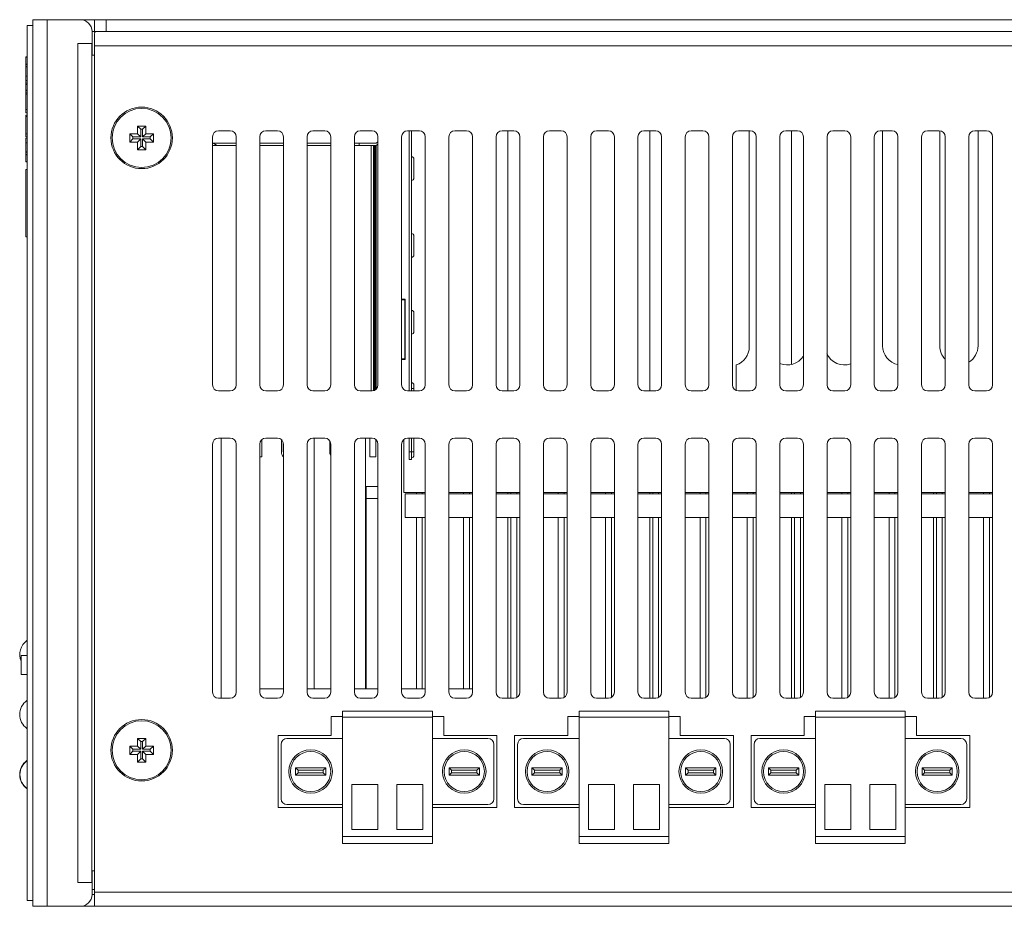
# Model space of a CAD drawing. Extents: x 1967 to 2561, y -57 to 363.
# Tile 20 of 22: x 2362 to 2446, y 49 to 124. Entities that reach past the tile are written whole.
import ezdxf

# ---------------------------------------------------------------- set-up
doc = ezdxf.new("R2010")
doc.units = 0
doc.header["$LTSCALE"] = 15.367
doc.header["$MEASUREMENT"] = 0
for name, color, linetype, lineweight in [('02___PRT_ALL_AXES', 7, 'CONTINUOUS', 5), ('307228297C-EDXF_CONTIN2158', 7, 'CONTINUOUS', 5), ('3105460500_DXF_CONTINU2189', 7, 'CONTINUOUS', 5), ('BASE-8P_DXF_CONTINUOUS2188', 7, 'CONTINUOUS', 5), ('COVER-8P_DXF_CONTINUOU2160', 7, 'CONTINUOUS', 5), ('HSK_DXF_CONTINUOUS_LINE', 7, 'CONTINUOUS', 5), ('LOGO-2_DXF_CONTINUOUS_LINE', 7, 'CONTINUOUS', 5), ('MSD232_FEMALDXF_CONTIN2197', 7, 'CONTINUOUS', 5), ('MSD32_MALE_DXF_CONTINU2196', 7, 'CONTINUOUS', 5), ('MYLAY_DXF_CONTINUOUS_LINE', 7, 'CONTINUOUS', 5), ('OPT-155B_DXF_CONTINUOU2159', 7, 'CONTINUOUS', 5), ('PANEL-8P_DXF_CONTINUOU2156', 7, 'CONTINUOUS', 5), ('RJD101_DXF_CONTINUOUS_LINE', 7, 'CONTINUOUS', 5), ('RJD5-20B_DXF_CONTINUOU2167', 7, 'CONTINUOUS', 5), ('SHELL_DXF_CONTINUOUS_LINE', 7, 'CONTINUOUS', 5), ('STAND_OFF_30DXF_CONTIN2184', 7, 'CONTINUOUS', 5), ('UP_LED_DXF_CONTINUOUS_LINE', 7, 'CONTINUOUS', 5)]:
    doc.layers.add(name, color=color, linetype=linetype, lineweight=lineweight)

msp = doc.modelspace()

# ---------------------------------------------------------------- linework, layer by layer
at = {"layer": '02___PRT_ALL_AXES', "color": 7, "linetype": 'Continuous'}
for p, q in [((2363.31, 123.332), (2362.81, 123.332)), ((2362.81, 49.332), (2362.81, 123.332)), ((2363.31, 49.332), (2362.81, 49.332))]:
    msp.add_line(p, q, dxfattribs=at)
for centre in [(2372.51, 113.832), (2372.51, 62.032)]:
    msp.add_circle(centre, 2.5, dxfattribs=at)
for centre, start, end in [((2363.64, 70.132), 125.00046, 203.30813), ((2363.64, 65.052), 125.00046, 234.99954), ((2363.64, 59.972), 125.00046, 234.99954), ((2363.66, 59.972), 126.03742, 233.96258)]:
    msp.add_arc(centre, 1.45, start, end, dxfattribs=at)
at = {"layer": '307228297C-EDXF_CONTIN2158', "color": 7, "linetype": 'Continuous'}
for p, q in [((2362.81, 70.057), (2362.31, 70.057)), ((2362.31, 68.452), (2362.31, 70.057)), ((2362.81, 68.452), (2362.31, 68.452))]:
    msp.add_line(p, q, dxfattribs=at)
at = {"layer": '3105460500_DXF_CONTINU2189', "color": 7, "linetype": 'Continuous'}
for p, q in [((2372.16, 114.182), (2371.51, 114.182)), ((2371.51, 114.182), (2371.778, 113.914)), ((2371.51, 114.182), (2371.51, 113.482)), ((2372.86, 114.832), (2372.16, 114.832)), ((2372.16, 114.832), (2372.428, 114.564)), ((2372.16, 114.832), (2372.16, 114.182)), ((2372.16, 114.182), (2372.428, 113.914)), ((2372.592, 114.564), (2372.428, 114.564)), ((2372.428, 114.564), (2372.428, 113.914)), ((2372.86, 114.832), (2372.592, 114.564)), ((2372.592, 113.914), (2372.592, 114.564)), ((2372.86, 114.182), (2372.592, 113.914)), ((2372.86, 114.182), (2372.86, 114.832)), ((2373.51, 114.182), (2372.86, 114.182)), ((2373.51, 114.182), (2373.242, 113.914)), ((2373.51, 113.482), (2373.51, 114.182)), ((2371.51, 113.482), (2371.778, 113.75)), ((2371.51, 113.482), (2372.16, 113.482)), ((2372.428, 113.914), (2371.778, 113.914)), ((2371.778, 113.914), (2371.778, 113.75)), ((2371.778, 113.75), (2372.428, 113.75)), ((2372.16, 113.482), (2372.428, 113.75)), ((2372.16, 113.482), (2372.16, 112.832)), ((2372.428, 113.75), (2372.428, 113.1)), ((2373.242, 113.914), (2372.592, 113.914)), ((2372.592, 113.75), (2373.242, 113.75)), ((2372.86, 113.482), (2372.592, 113.75)), ((2372.592, 113.1), (2372.592, 113.75)), ((2372.86, 113.482), (2373.51, 113.482)), ((2372.86, 112.832), (2372.86, 113.482)), ((2373.242, 113.75), (2373.242, 113.914)), ((2373.51, 113.482), (2373.242, 113.75)), ((2372.16, 112.832), (2372.428, 113.1)), ((2372.16, 112.832), (2372.86, 112.832)), ((2372.428, 113.1), (2372.592, 113.1)), ((2372.86, 112.832), (2372.592, 113.1)), ((2372.86, 63.032), (2372.16, 63.032)), ((2372.16, 63.032), (2372.428, 62.764)), ((2372.16, 63.032), (2372.16, 62.382)), ((2372.592, 62.764), (2372.428, 62.764)), ((2372.428, 62.764), (2372.428, 62.114)), ((2372.86, 63.032), (2372.592, 62.764)), ((2372.592, 62.114), (2372.592, 62.764)), ((2372.86, 62.382), (2372.86, 63.032)), ((2372.16, 62.382), (2371.51, 62.382)), ((2371.51, 62.382), (2371.778, 62.114)), ((2371.51, 62.382), (2371.51, 61.682)), ((2371.51, 61.682), (2371.778, 61.95)), ((2371.51, 61.682), (2372.16, 61.682)), ((2372.428, 62.114), (2371.778, 62.114)), ((2371.778, 62.114), (2371.778, 61.95)), ((2371.778, 61.95), (2372.428, 61.95)), ((2372.16, 62.382), (2372.428, 62.114)), ((2372.16, 61.682), (2372.428, 61.95)), ((2372.16, 61.682), (2372.16, 61.032)), ((2372.428, 61.95), (2372.428, 61.3)), ((2372.86, 62.382), (2372.592, 62.114)), ((2373.242, 62.114), (2372.592, 62.114)), ((2372.592, 61.95), (2373.242, 61.95)), ((2372.86, 61.682), (2372.592, 61.95)), ((2372.592, 61.3), (2372.592, 61.95)), ((2373.51, 62.382), (2372.86, 62.382)), ((2372.86, 61.682), (2373.51, 61.682)), ((2372.86, 61.032), (2372.86, 61.682)), ((2373.51, 62.382), (2373.242, 62.114)), ((2373.242, 61.95), (2373.242, 62.114)), ((2373.51, 61.682), (2373.242, 61.95)), ((2373.51, 61.682), (2373.51, 62.382)), ((2372.16, 61.032), (2372.428, 61.3)), ((2372.16, 61.032), (2372.86, 61.032)), ((2372.428, 61.3), (2372.592, 61.3)), ((2372.86, 61.032), (2372.592, 61.3))]:
    msp.add_line(p, q, dxfattribs=at)
at = {"layer": 'BASE-8P_DXF_CONTINUOUS2188', "color": 7, "linetype": 'Continuous'}
for p, q in [((2368.539, 122.776), (2368.51, 122.606)), ((2368.51, 122.606), (2368.51, 48.832)), ((2368.637, 122.832), (2368.539, 122.776)), ((2368.51, 121.632), (2457.81, 121.632)), ((2379.01, 114.432), (2380.01, 114.432)), ((2383.01, 114.432), (2384.01, 114.432)), ((2387.01, 114.432), (2388.01, 114.432)), ((2391.01, 114.432), (2392.01, 114.432)), ((2395.01, 114.432), (2396.01, 114.432)), ((2399.01, 114.432), (2400.01, 114.432)), ((2403.01, 114.432), (2404.01, 114.432)), ((2407.01, 114.432), (2408.01, 114.432)), ((2411.01, 114.432), (2412.01, 114.432)), ((2415.01, 114.432), (2416.01, 114.432)), ((2419.01, 114.432), (2420.01, 114.432)), ((2423.01, 114.432), (2424.01, 114.432)), ((2427.01, 114.432), (2428.01, 114.432)), ((2431.01, 114.432), (2432.01, 114.432)), ((2435.01, 114.432), (2436.01, 114.432)), ((2439.01, 114.432), (2440.01, 114.432)), ((2443.01, 114.432), (2444.01, 114.432)), ((2378.51, 92.932), (2378.51, 113.932)), ((2380.51, 113.932), (2380.51, 92.932)), ((2382.51, 92.932), (2382.51, 113.932)), ((2384.51, 113.932), (2384.51, 92.932)), ((2386.51, 92.932), (2386.51, 113.932)), ((2388.51, 113.932), (2388.51, 92.932)), ((2390.51, 92.932), (2390.51, 113.932)), ((2392.51, 113.932), (2392.51, 92.932)), ((2394.51, 92.932), (2394.51, 113.932)), ((2396.51, 113.932), (2396.51, 92.932)), ((2398.51, 92.932), (2398.51, 113.932)), ((2400.51, 113.932), (2400.51, 92.932)), ((2402.51, 92.932), (2402.51, 113.932)), ((2404.51, 113.932), (2404.51, 92.932)), ((2406.51, 92.932), (2406.51, 113.932)), ((2408.51, 113.932), (2408.51, 92.932)), ((2410.51, 92.932), (2410.51, 113.932)), ((2412.51, 113.932), (2412.51, 92.932)), ((2414.51, 92.932), (2414.51, 113.932)), ((2416.51, 113.932), (2416.51, 92.932)), ((2418.51, 92.932), (2418.51, 113.932)), ((2420.51, 113.932), (2420.51, 92.932)), ((2422.51, 92.932), (2422.51, 113.932)), ((2424.51, 113.932), (2424.51, 92.932)), ((2426.51, 92.932), (2426.51, 113.932)), ((2428.51, 113.932), (2428.51, 92.932)), ((2430.51, 92.932), (2430.51, 113.932)), ((2432.51, 113.932), (2432.51, 92.932)), ((2434.51, 92.932), (2434.51, 113.932)), ((2436.51, 113.932), (2436.51, 92.932)), ((2438.51, 92.932), (2438.51, 113.932)), ((2440.51, 113.932), (2440.51, 92.932)), ((2442.51, 92.932), (2442.51, 113.932)), ((2444.51, 113.932), (2444.51, 92.932)), ((2380.01, 92.432), (2379.01, 92.432)), ((2384.01, 92.432), (2383.01, 92.432)), ((2388.01, 92.432), (2387.01, 92.432)), ((2392.01, 92.432), (2391.01, 92.432)), ((2396.01, 92.432), (2395.01, 92.432)), ((2400.01, 92.432), (2399.01, 92.432)), ((2404.01, 92.432), (2403.01, 92.432)), ((2408.01, 92.432), (2407.01, 92.432)), ((2412.01, 92.432), (2411.01, 92.432)), ((2416.01, 92.432), (2415.01, 92.432)), ((2420.01, 92.432), (2419.01, 92.432)), ((2424.01, 92.432), (2423.01, 92.432)), ((2428.01, 92.432), (2427.01, 92.432)), ((2432.01, 92.432), (2431.01, 92.432)), ((2436.01, 92.432), (2435.01, 92.432)), ((2440.01, 92.432), (2439.01, 92.432)), ((2444.01, 92.432), (2443.01, 92.432)), ((2379.01, 88.432), (2380.01, 88.432)), ((2383.01, 88.432), (2384.01, 88.432)), ((2387.01, 88.432), (2388.01, 88.432)), ((2391.01, 88.432), (2392.01, 88.432)), ((2395.01, 88.432), (2396.01, 88.432)), ((2399.01, 88.432), (2400.01, 88.432)), ((2403.01, 88.432), (2404.01, 88.432)), ((2407.01, 88.432), (2408.01, 88.432)), ((2411.01, 88.432), (2412.01, 88.432)), ((2415.01, 88.432), (2416.01, 88.432)), ((2419.01, 88.432), (2420.01, 88.432)), ((2423.01, 88.432), (2424.01, 88.432)), ((2427.01, 88.432), (2428.01, 88.432)), ((2431.01, 88.432), (2432.01, 88.432)), ((2435.01, 88.432), (2436.01, 88.432)), ((2439.01, 88.432), (2440.01, 88.432)), ((2443.01, 88.432), (2444.01, 88.432)), ((2378.51, 66.932), (2378.51, 87.932)), ((2380.51, 87.932), (2380.51, 66.932)), ((2382.51, 66.932), (2382.51, 87.932)), ((2384.51, 87.932), (2384.51, 66.932)), ((2386.51, 66.932), (2386.51, 87.932)), ((2388.51, 87.932), (2388.51, 66.932)), ((2390.51, 66.932), (2390.51, 87.932)), ((2392.51, 87.932), (2392.51, 66.932)), ((2394.51, 66.932), (2394.51, 87.932)), ((2396.51, 87.932), (2396.51, 66.932)), ((2398.51, 66.932), (2398.51, 87.932)), ((2400.51, 87.932), (2400.51, 66.932)), ((2402.51, 66.932), (2402.51, 87.932)), ((2404.51, 87.932), (2404.51, 66.932)), ((2406.51, 66.932), (2406.51, 87.932)), ((2408.51, 87.932), (2408.51, 66.932)), ((2410.51, 66.932), (2410.51, 87.932)), ((2412.51, 87.932), (2412.51, 66.932)), ((2414.51, 66.932), (2414.51, 87.932)), ((2416.51, 87.932), (2416.51, 66.932)), ((2418.51, 66.932), (2418.51, 87.932)), ((2420.51, 87.932), (2420.51, 66.932)), ((2422.51, 66.932), (2422.51, 87.932)), ((2424.51, 87.932), (2424.51, 66.932)), ((2426.51, 66.932), (2426.51, 87.932)), ((2428.51, 87.932), (2428.51, 66.932)), ((2430.51, 66.932), (2430.51, 87.932)), ((2432.51, 87.932), (2432.51, 66.932)), ((2434.51, 66.932), (2434.51, 87.932)), ((2436.51, 87.932), (2436.51, 66.932)), ((2438.51, 66.932), (2438.51, 87.932)), ((2440.51, 87.932), (2440.51, 66.932)), ((2442.51, 66.932), (2442.51, 87.932)), ((2444.51, 87.932), (2444.51, 66.932)), ((2380.01, 66.432), (2379.01, 66.432)), ((2384.01, 66.432), (2383.01, 66.432)), ((2388.01, 66.432), (2387.01, 66.432)), ((2392.01, 66.432), (2391.01, 66.432)), ((2396.01, 66.432), (2395.01, 66.432)), ((2400.01, 66.432), (2399.01, 66.432)), ((2404.01, 66.432), (2403.01, 66.432)), ((2408.01, 66.432), (2407.01, 66.432)), ((2412.01, 66.432), (2411.01, 66.432)), ((2416.01, 66.432), (2415.01, 66.432)), ((2420.01, 66.432), (2419.01, 66.432)), ((2424.01, 66.432), (2423.01, 66.432)), ((2428.01, 66.432), (2427.01, 66.432)), ((2432.01, 66.432), (2431.01, 66.432)), ((2436.01, 66.432), (2435.01, 66.432)), ((2440.01, 66.432), (2439.01, 66.432)), ((2444.01, 66.432), (2443.01, 66.432)), ((2389.51, 65.332), (2389.51, 54.132)), ((2389.51, 65.332), (2397.11, 65.332)), ((2397.11, 65.332), (2397.11, 54.132)), ((2409.52, 65.332), (2409.52, 54.132)), ((2409.52, 65.332), (2417.12, 65.332)), ((2417.12, 65.332), (2417.12, 54.132)), ((2429.53, 65.332), (2429.53, 54.132)), ((2429.53, 65.332), (2437.13, 65.332)), ((2437.13, 65.332), (2437.13, 54.132)), ((2388.56, 64.882), (2389.51, 64.882)), ((2388.56, 63.282), (2388.56, 64.882)), ((2389.51, 64.832), (2397.11, 64.832)), ((2397.11, 64.882), (2398.07, 64.882)), ((2398.07, 64.882), (2398.07, 63.282)), ((2408.57, 64.882), (2409.52, 64.882)), ((2408.57, 63.282), (2408.57, 64.882)), ((2409.52, 64.832), (2417.12, 64.832)), ((2417.12, 64.882), (2418.08, 64.882)), ((2418.08, 64.882), (2418.08, 63.282)), ((2428.58, 64.882), (2429.53, 64.882)), ((2428.58, 63.282), (2428.58, 64.882)), ((2429.53, 64.832), (2437.13, 64.832)), ((2437.13, 64.882), (2438.09, 64.882)), ((2438.09, 64.882), (2438.09, 63.282)), ((2384.06, 63.282), (2388.56, 63.282)), ((2384.06, 57.182), (2384.06, 63.282)), ((2384.31, 62.532), (2384.31, 57.932)), ((2389.51, 63.032), (2384.81, 63.032)), ((2397.11, 63.032), (2401.81, 63.032)), ((2398.07, 63.282), (2402.57, 63.282)), ((2402.31, 62.532), (2402.31, 57.932)), ((2402.57, 63.282), (2402.57, 57.182)), ((2404.07, 63.282), (2408.57, 63.282)), ((2404.07, 57.182), (2404.07, 63.282)), ((2404.32, 62.532), (2404.32, 57.932)), ((2409.52, 63.032), (2404.82, 63.032)), ((2417.12, 63.032), (2421.82, 63.032)), ((2418.08, 63.282), (2422.58, 63.282)), ((2422.32, 62.532), (2422.32, 57.932)), ((2422.58, 63.282), (2422.58, 57.182)), ((2424.08, 63.282), (2428.58, 63.282)), ((2424.08, 57.182), (2424.08, 63.282)), ((2424.33, 62.532), (2424.33, 57.932)), ((2429.53, 63.032), (2424.83, 63.032)), ((2437.13, 63.032), (2441.83, 63.032)), ((2438.09, 63.282), (2442.59, 63.282)), ((2442.33, 62.532), (2442.33, 57.932)), ((2442.59, 63.282), (2442.59, 57.182)), ((2385.53, 60.552), (2386.165, 60.552)), ((2385.53, 60.552), (2385.742, 60.34)), ((2385.53, 59.912), (2385.53, 60.552)), ((2385.53, 59.912), (2385.742, 60.123)), ((2385.742, 60.34), (2386.313, 60.34)), ((2385.742, 60.123), (2385.742, 60.34)), ((2386.313, 60.123), (2385.742, 60.123)), ((2386.165, 60.552), (2388.09, 60.552)), ((2386.313, 60.34), (2387.879, 60.34)), ((2387.879, 60.123), (2386.313, 60.123)), ((2388.09, 60.552), (2387.879, 60.34)), ((2387.879, 60.34), (2387.879, 60.123)), ((2388.09, 59.912), (2387.879, 60.123)), ((2388.09, 60.552), (2388.09, 59.912)), ((2400.455, 60.552), (2398.53, 60.552)), ((2398.53, 60.552), (2398.742, 60.34)), ((2398.53, 60.552), (2398.53, 59.912)), ((2398.53, 59.912), (2398.742, 60.123)), ((2400.307, 60.34), (2398.742, 60.34)), ((2398.742, 60.34), (2398.742, 60.123)), ((2398.742, 60.123), (2400.307, 60.123)), ((2400.879, 60.34), (2400.307, 60.34)), ((2400.307, 60.123), (2400.879, 60.123)), ((2401.09, 60.552), (2400.455, 60.552)), ((2401.09, 60.552), (2400.879, 60.34)), ((2400.879, 60.123), (2400.879, 60.34)), ((2401.09, 59.912), (2400.879, 60.123)), ((2401.09, 59.912), (2401.09, 60.552)), ((2405.54, 60.552), (2406.175, 60.552)), ((2405.54, 60.552), (2405.752, 60.34)), ((2405.54, 59.912), (2405.54, 60.552)), ((2405.54, 59.912), (2405.752, 60.123)), ((2405.752, 60.34), (2406.323, 60.34)), ((2405.752, 60.123), (2405.752, 60.34)), ((2406.323, 60.123), (2405.752, 60.123)), ((2406.175, 60.552), (2408.1, 60.552)), ((2406.323, 60.34), (2407.889, 60.34)), ((2407.889, 60.123), (2406.323, 60.123)), ((2408.1, 60.552), (2407.889, 60.34)), ((2407.889, 60.34), (2407.889, 60.123)), ((2408.1, 59.912), (2407.889, 60.123)), ((2408.1, 60.552), (2408.1, 59.912)), ((2420.465, 60.552), (2418.54, 60.552)), ((2418.54, 60.552), (2418.752, 60.34)), ((2418.54, 60.552), (2418.54, 59.912)), ((2418.54, 59.912), (2418.752, 60.123)), ((2420.317, 60.34), (2418.752, 60.34)), ((2418.752, 60.34), (2418.752, 60.123)), ((2418.752, 60.123), (2420.317, 60.123)), ((2420.889, 60.34), (2420.317, 60.34)), ((2420.317, 60.123), (2420.889, 60.123)), ((2421.1, 60.552), (2420.465, 60.552)), ((2421.1, 60.552), (2420.889, 60.34)), ((2420.889, 60.123), (2420.889, 60.34)), ((2421.1, 59.912), (2420.889, 60.123)), ((2421.1, 59.912), (2421.1, 60.552)), ((2425.55, 60.552), (2426.185, 60.552)), ((2425.55, 60.552), (2425.762, 60.34)), ((2425.55, 59.912), (2425.55, 60.552)), ((2425.55, 59.912), (2425.762, 60.123)), ((2425.762, 60.34), (2426.333, 60.34)), ((2425.762, 60.123), (2425.762, 60.34)), ((2426.333, 60.123), (2425.762, 60.123)), ((2426.185, 60.552), (2428.11, 60.552)), ((2426.333, 60.34), (2427.899, 60.34)), ((2427.899, 60.123), (2426.333, 60.123)), ((2428.11, 60.552), (2427.899, 60.34)), ((2427.899, 60.34), (2427.899, 60.123)), ((2428.11, 59.912), (2427.899, 60.123)), ((2428.11, 60.552), (2428.11, 59.912)), ((2440.475, 60.552), (2438.55, 60.552)), ((2438.55, 60.552), (2438.762, 60.34)), ((2438.55, 60.552), (2438.55, 59.912)), ((2438.55, 59.912), (2438.762, 60.123)), ((2440.327, 60.34), (2438.762, 60.34)), ((2438.762, 60.34), (2438.762, 60.123)), ((2438.762, 60.123), (2440.327, 60.123)), ((2440.899, 60.34), (2440.327, 60.34)), ((2440.327, 60.123), (2440.899, 60.123)), ((2441.11, 60.552), (2440.475, 60.552)), ((2441.11, 60.552), (2440.899, 60.34)), ((2440.899, 60.123), (2440.899, 60.34)), ((2441.11, 59.912), (2440.899, 60.123)), ((2441.11, 59.912), (2441.11, 60.552)), ((2386.165, 59.912), (2385.53, 59.912)), ((2388.09, 59.912), (2386.165, 59.912)), ((2398.53, 59.912), (2400.455, 59.912)), ((2400.455, 59.912), (2401.09, 59.912)), ((2406.175, 59.912), (2405.54, 59.912)), ((2408.1, 59.912), (2406.175, 59.912)), ((2418.54, 59.912), (2420.465, 59.912)), ((2420.465, 59.912), (2421.1, 59.912)), ((2426.185, 59.912), (2425.55, 59.912)), ((2428.11, 59.912), (2426.185, 59.912)), ((2438.55, 59.912), (2440.475, 59.912)), ((2440.475, 59.912), (2441.11, 59.912)), ((2390.31, 59.132), (2390.31, 55.332)), ((2392.51, 59.132), (2390.31, 59.132)), ((2392.51, 59.132), (2392.51, 55.332)), ((2394.11, 59.132), (2394.11, 55.332)), ((2394.11, 59.132), (2396.31, 59.132)), ((2396.31, 59.132), (2396.31, 55.332)), ((2410.32, 59.132), (2410.32, 55.332)), ((2412.52, 59.132), (2410.32, 59.132)), ((2412.52, 59.132), (2412.52, 55.332)), ((2414.12, 59.132), (2414.12, 55.332)), ((2414.12, 59.132), (2416.32, 59.132)), ((2416.32, 59.132), (2416.32, 55.332)), ((2430.33, 59.132), (2430.33, 55.332)), ((2432.53, 59.132), (2430.33, 59.132)), ((2432.53, 59.132), (2432.53, 55.332)), ((2434.13, 59.132), (2434.13, 55.332)), ((2434.13, 59.132), (2436.33, 59.132)), ((2436.33, 59.132), (2436.33, 55.332)), ((2389.51, 57.182), (2384.06, 57.182)), ((2384.81, 57.432), (2389.51, 57.432)), ((2401.81, 57.432), (2397.11, 57.432)), ((2402.57, 57.182), (2397.11, 57.182)), ((2409.52, 57.182), (2404.07, 57.182)), ((2404.82, 57.432), (2409.52, 57.432)), ((2421.82, 57.432), (2417.12, 57.432)), ((2422.58, 57.182), (2417.12, 57.182)), ((2429.53, 57.182), (2424.08, 57.182)), ((2424.83, 57.432), (2429.53, 57.432)), ((2441.83, 57.432), (2437.13, 57.432)), ((2442.59, 57.182), (2437.13, 57.182)), ((2392.51, 55.332), (2390.31, 55.332)), ((2394.11, 55.332), (2396.31, 55.332)), ((2412.52, 55.332), (2410.32, 55.332)), ((2414.12, 55.332), (2416.32, 55.332)), ((2432.53, 55.332), (2430.33, 55.332)), ((2434.13, 55.332), (2436.33, 55.332)), ((2389.51, 54.732), (2397.11, 54.732)), ((2409.52, 54.732), (2417.12, 54.732)), ((2429.53, 54.732), (2437.13, 54.732)), ((2389.51, 54.132), (2397.11, 54.132)), ((2409.52, 54.132), (2417.12, 54.132)), ((2429.53, 54.132), (2437.13, 54.132)), ((2368.51, 50.032), (2463.31, 50.032)), ((2367.31, 48.832), (2462.31, 48.832))]:
    msp.add_line(p, q, dxfattribs=at)
at = {"layer": 'BASE-8P_DXF_CONTINUOUS2188', "color": 3, "linetype": 'Continuous'}
msp.add_line((2368.31, 49.832), (2368.51, 49.832), dxfattribs=at)
at = {"layer": 'BASE-8P_DXF_CONTINUOUS2188', "color": 7, "linetype": 'Continuous'}
for centre, radius in [((2372.51, 113.832), 2.6), ((2372.51, 62.032), 2.6), ((2386.81, 60.232), 1.84), ((2386.81, 60.232), 1.7), ((2399.81, 60.232), 1.84), ((2399.81, 60.232), 1.7), ((2406.82, 60.232), 1.84), ((2406.82, 60.232), 1.7), ((2419.82, 60.232), 1.84), ((2419.82, 60.232), 1.7), ((2426.83, 60.232), 1.84), ((2426.83, 60.232), 1.7), ((2439.83, 60.232), 1.84), ((2439.83, 60.232), 1.7)]:
    msp.add_circle(centre, radius, dxfattribs=at)
for centre, start, end in [((2379.01, 113.932), 90, 180), ((2380.01, 113.932), 0, 90), ((2383.01, 113.932), 90, 180), ((2384.01, 113.932), 0, 90), ((2387.01, 113.932), 90, 180), ((2388.01, 113.932), 0, 90), ((2391.01, 113.932), 90, 180), ((2392.01, 113.932), 0, 90), ((2395.01, 113.932), 90, 180), ((2396.01, 113.932), 0, 90), ((2399.01, 113.932), 90, 180), ((2400.01, 113.932), 0, 90), ((2403.01, 113.932), 90, 180), ((2404.01, 113.932), 0, 90), ((2407.01, 113.932), 90, 180), ((2408.01, 113.932), 0, 90), ((2411.01, 113.932), 90, 180), ((2412.01, 113.932), 0, 90), ((2415.01, 113.932), 90, 180), ((2416.01, 113.932), 0, 90), ((2419.01, 113.932), 90, 180), ((2420.01, 113.932), 0, 90), ((2423.01, 113.932), 90, 180), ((2424.01, 113.932), 0, 90), ((2427.01, 113.932), 90, 180), ((2428.01, 113.932), 0, 90), ((2431.01, 113.932), 90, 180), ((2432.01, 113.932), 0, 90), ((2435.01, 113.932), 90, 180), ((2436.01, 113.932), 0, 90), ((2439.01, 113.932), 90, 180), ((2440.01, 113.932), 0, 90), ((2443.01, 113.932), 90, 180), ((2444.01, 113.932), 0, 90), ((2379.01, 92.932), 180, 270), ((2380.01, 92.932), 270, 0), ((2383.01, 92.932), 180, 270), ((2384.01, 92.932), 270, 0), ((2387.01, 92.932), 180, 270), ((2388.01, 92.932), 270, 0), ((2391.01, 92.932), 180, 270), ((2392.01, 92.932), 270, 0), ((2395.01, 92.932), 180, 270), ((2396.01, 92.932), 270, 0), ((2399.01, 92.932), 180, 270), ((2400.01, 92.932), 270, 0), ((2403.01, 92.932), 180, 270), ((2404.01, 92.932), 270, 0), ((2407.01, 92.932), 180, 270), ((2408.01, 92.932), 270, 0), ((2411.01, 92.932), 180, 270), ((2412.01, 92.932), 270, 0), ((2415.01, 92.932), 180, 270), ((2416.01, 92.932), 270, 0), ((2419.01, 92.932), 180, 270), ((2420.01, 92.932), 270, 0), ((2423.01, 92.932), 180, 270), ((2424.01, 92.932), 270, 0), ((2427.01, 92.932), 180, 270), ((2428.01, 92.932), 270, 0), ((2431.01, 92.932), 180, 270), ((2432.01, 92.932), 270, 0), ((2435.01, 92.932), 180, 270), ((2436.01, 92.932), 270, 0), ((2439.01, 92.932), 180, 270), ((2440.01, 92.932), 270, 0), ((2443.01, 92.932), 180, 270), ((2444.01, 92.932), 270, 0), ((2379.01, 87.932), 90, 180), ((2380.01, 87.932), 0, 90), ((2383.01, 87.932), 90, 180), ((2384.01, 87.932), 0, 90), ((2387.01, 87.932), 90, 180), ((2388.01, 87.932), 0, 90), ((2391.01, 87.932), 90, 180), ((2392.01, 87.932), 0, 90), ((2395.01, 87.932), 90, 180), ((2396.01, 87.932), 0, 90), ((2399.01, 87.932), 90, 180), ((2400.01, 87.932), 0, 90), ((2403.01, 87.932), 90, 180), ((2404.01, 87.932), 0, 90), ((2407.01, 87.932), 90, 180), ((2408.01, 87.932), 0, 90), ((2411.01, 87.932), 90, 180), ((2412.01, 87.932), 0, 90), ((2415.01, 87.932), 90, 180), ((2416.01, 87.932), 0, 90), ((2419.01, 87.932), 90, 180), ((2420.01, 87.932), 0, 90), ((2423.01, 87.932), 90, 180), ((2424.01, 87.932), 0, 90), ((2427.01, 87.932), 90, 180), ((2428.01, 87.932), 0, 90), ((2431.01, 87.932), 90, 180), ((2432.01, 87.932), 0, 90), ((2435.01, 87.932), 90, 180), ((2436.01, 87.932), 0, 90), ((2439.01, 87.932), 90, 180), ((2440.01, 87.932), 0, 90), ((2443.01, 87.932), 90, 180), ((2444.01, 87.932), 0, 90), ((2379.01, 66.932), 180, 270), ((2380.01, 66.932), 270, 0), ((2383.01, 66.932), 180, 270), ((2384.01, 66.932), 270, 0), ((2387.01, 66.932), 180, 270), ((2388.01, 66.932), 270, 0), ((2391.01, 66.932), 180, 270), ((2392.01, 66.932), 270, 0), ((2395.01, 66.932), 180, 270), ((2396.01, 66.932), 270, 0), ((2399.01, 66.932), 180, 270), ((2400.01, 66.932), 270, 0), ((2403.01, 66.932), 180, 270), ((2404.01, 66.932), 270, 0), ((2407.01, 66.932), 180, 270), ((2408.01, 66.932), 270, 0), ((2411.01, 66.932), 180, 270), ((2412.01, 66.932), 270, 0), ((2415.01, 66.932), 180, 270), ((2416.01, 66.932), 270, 0), ((2419.01, 66.932), 180, 270), ((2420.01, 66.932), 270, 0), ((2423.01, 66.932), 180, 270), ((2424.01, 66.932), 270, 0), ((2427.01, 66.932), 180, 270), ((2428.01, 66.932), 270, 0), ((2431.01, 66.932), 180, 270), ((2432.01, 66.932), 270, 0), ((2435.01, 66.932), 180, 270), ((2436.01, 66.932), 270, 0), ((2439.01, 66.932), 180, 270), ((2440.01, 66.932), 270, 0), ((2443.01, 66.932), 180, 270), ((2444.01, 66.932), 270, 0), ((2384.81, 62.532), 90, 180), ((2401.81, 62.532), 0, 90), ((2404.82, 62.532), 90, 180), ((2421.82, 62.532), 0, 90), ((2424.83, 62.532), 90, 180), ((2441.83, 62.532), 0, 90), ((2384.81, 57.932), 180, 270), ((2401.81, 57.932), 270, 0), ((2404.82, 57.932), 180, 270), ((2421.82, 57.932), 270, 0), ((2424.83, 57.932), 180, 270), ((2441.83, 57.932), 270, 0)]:
    msp.add_arc(centre, 0.5, start, end, dxfattribs=at)
at = {"layer": 'COVER-8P_DXF_CONTINUOU2160', "color": 3, "linetype": 'Continuous'}
msp.add_line((2367.31, 123.832), (2463.31, 123.832), dxfattribs=at)
at = {"layer": 'COVER-8P_DXF_CONTINUOU2160', "color": 7, "linetype": 'Continuous'}
for p, q in [((2368.51, 122.749), (2368.51, 123.832)), ((2369.51, 122.832), (2369.51, 123.832)), ((2457.81, 122.832), (2368.31, 122.832)), ((2403.51, 92.432), (2403.51, 114.432)), ((2415.51, 92.432), (2415.51, 114.432)), ((2427.51, 94.677), (2427.51, 114.432)), ((2391.51, 84.332), (2392.51, 84.332)), ((2391.51, 67.232), (2391.51, 84.332)), ((2391.51, 83.332), (2392.51, 83.332)), ((2403.51, 83.732), (2403.51, 83.832)), ((2415.51, 83.732), (2415.51, 83.832)), ((2427.51, 83.732), (2427.51, 83.832)), ((2439.51, 83.732), (2439.51, 83.832)), ((2403.51, 66.432), (2403.51, 81.732)), ((2415.51, 66.432), (2415.51, 81.732)), ((2427.51, 66.432), (2427.51, 81.732)), ((2439.51, 66.432), (2439.51, 81.732))]:
    msp.add_line(p, q, dxfattribs=at)
at = {"layer": 'HSK_DXF_CONTINUOUS_LINE', "color": 7, "linetype": 'Continuous'}
for p, q in [((2423.926, 114.432), (2423.926, 96.156)), ((2435.206, 96.242), (2435.206, 114.432)), ((2440.046, 96.242), (2440.046, 114.432)), ((2443.286, 114.432), (2443.286, 96.242)), ((2422.826, 94.622), (2422.826, 92.468))]:
    msp.add_line(p, q, dxfattribs=at)
for centre, start, end in [((2422.306, 96.156), 288.72266, 0), ((2436.826, 96.242), 180, 258.69011), ((2441.666, 96.242), 180, 223.97016), ((2441.666, 96.242), 301.76656, 0), ((2427.146, 96.242), 246.81869, 327.39543), ((2431.986, 96.242), 203.07516, 289.0631)]:
    msp.add_arc(centre, 1.62, start, end, dxfattribs=at)
at = {"layer": 'LOGO-2_DXF_CONTINUOUS_LINE', "color": 7, "linetype": 'Continuous'}
for p, q in [((2362.81, 120.689), (2362.71, 120.689)), ((2362.71, 115.966), (2362.71, 120.689)), ((2362.81, 120.662), (2362.71, 120.662)), ((2362.81, 120.082), (2362.71, 120.082)), ((2362.81, 120.055), (2362.71, 120.055)), ((2362.81, 119.863), (2362.71, 119.863)), ((2362.81, 119.837), (2362.71, 119.837)), ((2362.81, 119.068), (2362.71, 119.068)), ((2362.71, 118.697), (2362.81, 118.697)), ((2362.81, 118.459), (2362.71, 118.459)), ((2362.81, 118.346), (2362.71, 118.346)), ((2362.81, 117.868), (2362.71, 117.868)), ((2362.81, 117.841), (2362.71, 117.841)), ((2362.81, 117.649), (2362.71, 117.649)), ((2362.81, 117.545), (2362.71, 117.545)), ((2362.81, 116.229), (2362.71, 116.229)), ((2362.81, 115.966), (2362.71, 115.966)), ((2362.81, 115.767), (2362.71, 115.767)), ((2362.71, 113.914), (2362.71, 115.767)), ((2362.81, 115.764), (2362.71, 115.764)), ((2362.81, 115.648), (2362.71, 115.648)), ((2362.81, 114.188), (2362.71, 114.188)), ((2362.81, 113.914), (2362.71, 113.914)), ((2362.81, 113.798), (2362.71, 113.798)), ((2362.71, 111.806), (2362.71, 113.798)), ((2362.81, 113.428), (2362.71, 113.428)), ((2362.81, 112.658), (2362.71, 112.658)), ((2362.81, 112.632), (2362.71, 112.632)), ((2362.81, 112.44), (2362.71, 112.44)), ((2362.81, 112.414), (2362.71, 112.414)), ((2362.81, 111.833), (2362.71, 111.833)), ((2362.71, 111.806), (2362.81, 111.806)), ((2362.81, 111.15), (2362.71, 111.15)), ((2362.71, 105.456), (2362.71, 111.15)), ((2362.81, 105.456), (2362.71, 105.456))]:
    msp.add_line(p, q, dxfattribs=at)
at = {"layer": 'MSD232_FEMALDXF_CONTIN2197', "color": 7, "linetype": 'Continuous'}
for p, q in [((2394.71, 83.832), (2394.71, 88.321)), ((2396.51, 83.832), (2394.71, 83.832)), ((2400.51, 83.832), (2398.51, 83.832)), ((2404.51, 83.832), (2402.51, 83.832)), ((2408.51, 83.832), (2406.51, 83.832)), ((2412.51, 83.832), (2410.51, 83.832)), ((2416.51, 83.832), (2414.51, 83.832)), ((2420.51, 83.832), (2418.51, 83.832)), ((2424.51, 83.832), (2422.51, 83.832)), ((2428.51, 83.832), (2426.51, 83.832)), ((2432.51, 83.832), (2430.51, 83.832)), ((2436.51, 83.832), (2434.51, 83.832)), ((2440.51, 83.832), (2438.51, 83.832)), ((2444.51, 83.832), (2442.51, 83.832))]:
    msp.add_line(p, q, dxfattribs=at)
at = {"layer": 'MSD32_MALE_DXF_CONTINU2196', "color": 7, "linetype": 'Continuous'}
for p, q in [((2394.81, 83.732), (2396.51, 83.732)), ((2394.81, 81.732), (2394.81, 83.732)), ((2395.76, 83.832), (2395.76, 83.732)), ((2396.26, 83.732), (2396.26, 83.832)), ((2398.51, 83.732), (2400.51, 83.732)), ((2399.76, 83.832), (2399.76, 83.732)), ((2400.26, 83.732), (2400.26, 83.832)), ((2402.51, 83.732), (2404.51, 83.732)), ((2403.76, 83.832), (2403.76, 83.732)), ((2404.26, 83.732), (2404.26, 83.832)), ((2406.51, 83.732), (2408.51, 83.732)), ((2407.76, 83.832), (2407.76, 83.732)), ((2408.26, 83.732), (2408.26, 83.832)), ((2410.51, 83.732), (2412.51, 83.732)), ((2411.76, 83.832), (2411.76, 83.732)), ((2412.26, 83.732), (2412.26, 83.832)), ((2414.51, 83.732), (2416.51, 83.732)), ((2415.76, 83.832), (2415.76, 83.732)), ((2416.26, 83.732), (2416.26, 83.832)), ((2418.51, 83.732), (2420.51, 83.732)), ((2419.76, 83.832), (2419.76, 83.732)), ((2420.26, 83.732), (2420.26, 83.832)), ((2422.51, 83.732), (2424.51, 83.732)), ((2423.76, 83.832), (2423.76, 83.732)), ((2424.26, 83.732), (2424.26, 83.832)), ((2426.51, 83.732), (2428.51, 83.732)), ((2427.76, 83.832), (2427.76, 83.732)), ((2428.26, 83.732), (2428.26, 83.832)), ((2430.51, 83.732), (2432.51, 83.732)), ((2431.76, 83.832), (2431.76, 83.732)), ((2432.26, 83.732), (2432.26, 83.832)), ((2434.51, 83.732), (2436.51, 83.732)), ((2435.76, 83.832), (2435.76, 83.732)), ((2436.26, 83.732), (2436.26, 83.832)), ((2438.51, 83.732), (2440.51, 83.732)), ((2439.76, 83.832), (2439.76, 83.732)), ((2440.26, 83.732), (2440.26, 83.832)), ((2442.51, 83.732), (2444.51, 83.732)), ((2443.76, 83.832), (2443.76, 83.732)), ((2444.26, 83.732), (2444.26, 83.832)), ((2394.81, 81.732), (2396.51, 81.732)), ((2395.76, 81.732), (2395.76, 67.232)), ((2396.26, 67.232), (2396.26, 81.732)), ((2398.51, 81.732), (2400.51, 81.732)), ((2399.76, 81.732), (2399.76, 67.232)), ((2400.26, 67.232), (2400.26, 81.732)), ((2402.51, 81.732), (2404.51, 81.732)), ((2403.76, 81.732), (2403.76, 66.432)), ((2404.26, 66.509), (2404.26, 81.732)), ((2406.51, 81.732), (2408.51, 81.732)), ((2407.76, 81.732), (2407.76, 66.432)), ((2408.26, 66.509), (2408.26, 81.732)), ((2410.51, 81.732), (2412.51, 81.732)), ((2411.76, 81.732), (2411.76, 66.432)), ((2412.26, 66.509), (2412.26, 81.732)), ((2414.51, 81.732), (2416.51, 81.732)), ((2415.76, 81.732), (2415.76, 66.432)), ((2416.26, 66.509), (2416.26, 81.732)), ((2418.51, 81.732), (2420.51, 81.732)), ((2419.76, 81.732), (2419.76, 66.432)), ((2420.26, 66.509), (2420.26, 81.732)), ((2422.51, 81.732), (2424.51, 81.732)), ((2423.76, 81.732), (2423.76, 66.432)), ((2424.26, 66.509), (2424.26, 81.732)), ((2426.51, 81.732), (2428.51, 81.732)), ((2427.76, 81.732), (2427.76, 66.432)), ((2428.26, 66.509), (2428.26, 81.732)), ((2430.51, 81.732), (2432.51, 81.732)), ((2431.76, 81.732), (2431.76, 66.432)), ((2432.26, 66.509), (2432.26, 81.732)), ((2434.51, 81.732), (2436.51, 81.732)), ((2435.76, 81.732), (2435.76, 66.432)), ((2436.26, 66.509), (2436.26, 81.732)), ((2438.51, 81.732), (2440.51, 81.732)), ((2439.76, 81.732), (2439.76, 66.432)), ((2440.26, 66.509), (2440.26, 81.732)), ((2442.51, 81.732), (2444.51, 81.732)), ((2443.76, 81.732), (2443.76, 66.432)), ((2444.26, 66.509), (2444.26, 81.732))]:
    msp.add_line(p, q, dxfattribs=at)
at = {"layer": 'MYLAY_DXF_CONTINUOUS_LINE', "color": 7, "linetype": 'Continuous'}
msp.add_line((2368.31, 50.262), (2368.51, 50.262), dxfattribs=at)
at = {"layer": 'OPT-155B_DXF_CONTINUOU2159', "color": 7, "linetype": 'Continuous'}
for p, q in [((2382.51, 67.232), (2384.51, 67.232)), ((2386.51, 67.232), (2388.51, 67.232)), ((2390.51, 67.232), (2392.51, 67.232)), ((2394.51, 67.232), (2396.51, 67.232)), ((2398.51, 67.232), (2400.51, 67.232))]:
    msp.add_line(p, q, dxfattribs=at)
at = {"layer": 'PANEL-8P_DXF_CONTINUOU2156', "color": 7, "linetype": 'Continuous'}
for p, q in [((2363.31, 123.832), (2367.31, 123.832)), ((2363.31, 123.832), (2363.31, 48.832)), ((2364.51, 123.832), (2364.51, 48.832)), ((2368.31, 122.832), (2368.31, 120.832)), ((2368.31, 121.832), (2367.11, 121.832)), ((2367.11, 121.832), (2367.11, 50.832)), ((2368.298, 50.832), (2368.298, 121.832)), ((2368.496, 120.832), (2368.31, 120.832)), ((2368.496, 51.832), (2368.31, 51.832)), ((2368.31, 49.832), (2368.31, 51.832)), ((2368.31, 50.832), (2367.11, 50.832)), ((2363.31, 48.832), (2367.31, 48.832))]:
    msp.add_line(p, q, dxfattribs=at)
for centre, start, end in [((2367.31, 122.832), 0, 90), ((2367.31, 49.832), 270, 0)]:
    msp.add_arc(centre, 1, start, end, dxfattribs=at)
at = {"layer": 'RJD101_DXF_CONTINUOUS_LINE', "color": 7, "linetype": 'Continuous'}
for p, q in [((2382.675, 88.298), (2382.675, 86.852)), ((2382.675, 86.852), (2382.51, 86.852))]:
    msp.add_line(p, q, dxfattribs=at)
at = {"layer": 'RJD5-20B_DXF_CONTINUOU2167', "color": 7, "linetype": 'Continuous'}
for p, q in [((2378.868, 113.182), (2378.579, 113.389)), ((2390.91, 113.389), (2390.91, 113.182))]:
    msp.add_line(p, q, dxfattribs=at)
at = {"layer": 'SHELL_DXF_CONTINUOUS_LINE', "color": 6, "linetype": 'Continuous'}
for p, q in [((2395.153, 114.432), (2395.153, 92.432)), ((2395.353, 92.432), (2395.353, 114.432)), ((2380.51, 113.389), (2378.51, 113.389)), ((2384.51, 113.389), (2382.51, 113.389)), ((2388.51, 113.389), (2386.51, 113.389)), ((2392.353, 113.389), (2390.51, 113.389)), ((2392.51, 113.505), (2392.353, 113.389)), ((2380.51, 113.182), (2378.51, 113.182)), ((2384.51, 113.182), (2382.51, 113.182)), ((2388.51, 113.182), (2386.51, 113.182)), ((2392.35, 113.182), (2390.51, 113.182)), ((2391.929, 113.182), (2391.929, 92.432)), ((2392.141, 92.458), (2392.141, 113.182)), ((2392.224, 92.485), (2392.224, 113.182)), ((2392.294, 113.182), (2392.294, 92.532)), ((2392.35, 113.182), (2392.51, 113.29)), ((2392.35, 113.182), (2392.35, 92.569)), ((2395.553, 112.039), (2395.553, 110.439)), ((2395.553, 105.539), (2395.553, 103.939)), ((2394.51, 100.179), (2394.803, 100.179)), ((2394.771, 100.132), (2394.51, 100.132)), ((2394.775, 95.132), (2394.775, 100.132)), ((2394.803, 100.179), (2394.803, 95.079)), ((2395.553, 97.439), (2395.553, 99.039)), ((2394.771, 95.132), (2394.51, 95.132)), ((2394.803, 95.079), (2394.51, 95.079)), ((2395.353, 92.629), (2395.553, 92.629)), ((2395.553, 92.432), (2395.553, 92.929)), ((2395.153, 86.632), (2395.153, 88.432)), ((2395.353, 86.632), (2395.353, 88.432)), ((2395.553, 88.432), (2395.553, 86.979)), ((2384.34, 87.282), (2384.34, 88.301)), ((2384.49, 88.032), (2384.49, 87.274)), ((2388.43, 88.186), (2388.43, 87.282)), ((2384.51, 87.274), (2384.49, 87.274)), ((2395.353, 87.282), (2395.153, 87.282)), ((2395.553, 87.279), (2395.353, 87.279)), ((2395.153, 86.632), (2395.353, 86.632))]:
    msp.add_line(p, q, dxfattribs=at)
for centre, radius, start, end in [((2395.353, 112.039), 0.2, 360, 90), ((2395.353, 110.439), 0.2, 270, 0), ((2395.353, 105.539), 0.2, 0, 90), ((2395.353, 103.939), 0.2, 270, 360), ((2395.353, 99.039), 0.2, 360, 90), ((2395.353, 97.439), 0.2, 270, 0), ((2395.353, 92.929), 0.2, 0, 90), ((2384.99, 87.282), 0.65, 180, 221.69433), ((2389.08, 87.282), 0.65, 180, 207.18924), ((2395.353, 86.979), 0.2, 270, 360)]:
    msp.add_arc(centre, radius, start, end, dxfattribs=at)
at = {"layer": 'STAND_OFF_30DXF_CONTIN2184', "color": 7, "linetype": 'Continuous'}
for p, q in [((2379.253, 66.432), (2379.253, 88.432)), ((2387.117, 67.232), (2387.117, 88.432)), ((2391.447, 67.232), (2391.447, 88.432))]:
    msp.add_line(p, q, dxfattribs=at)
at = {"layer": 'UP_LED_DXF_CONTINUOUS_LINE', "color": 7, "linetype": 'Continuous'}
for p, q in [((2391.83, 86.852), (2391.83, 88.432)), ((2392.33, 88.308), (2392.33, 86.852)), ((2392.33, 86.852), (2391.83, 86.852))]:
    msp.add_line(p, q, dxfattribs=at)

doc.saveas('drawing.dxf')
